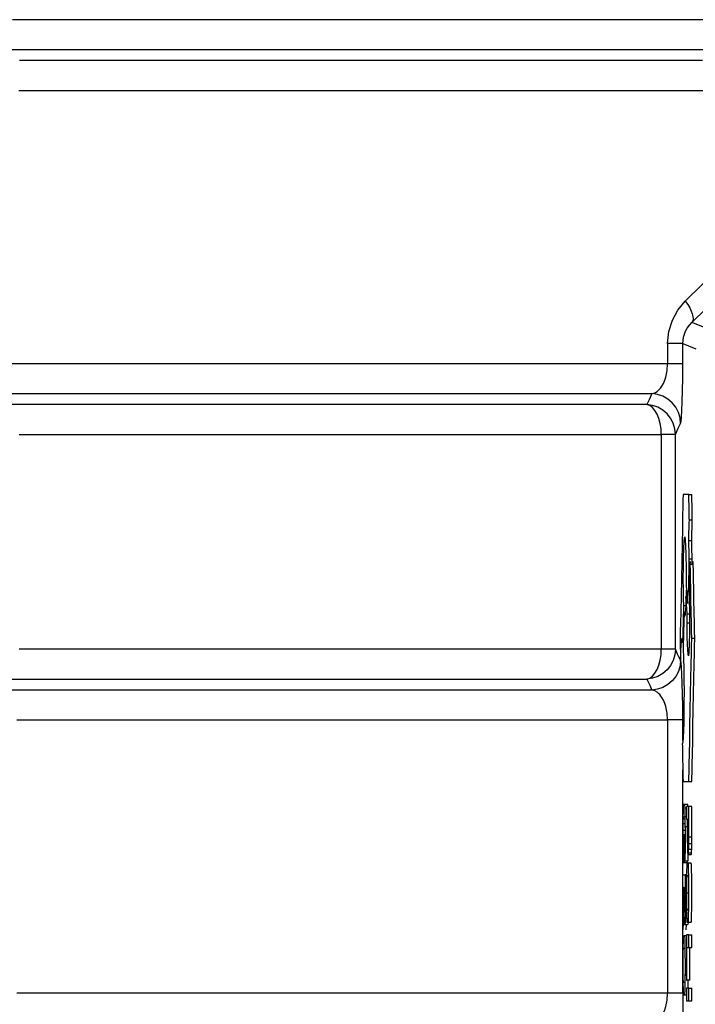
# Model space of a CAD drawing. Header units: millimetres. Extents: x 196 to 1773810, y -221320 to 153872.
# Tile 51 of 256: x 1114670 to 1114896, y -200874 to -200546. Entities that reach past the tile are written whole.
import ezdxf

# ---------------------------------------------------------------- set-up
doc = ezdxf.new("R2010")
doc.units = ezdxf.units.MM
doc.linetypes.add('CENTER', pattern=[50.8, 31.75, -6.35, 6.35, -6.35])
doc.layers.add('00_Основной', color=163, linetype='Continuous', lineweight=40)

msp = doc.modelspace()

# ---------------------------------------------------------------- linework, layer by layer
at = {"color": 252, "linetype": 'CENTER', "lineweight": 25, "ltscale": 10}
msp.add_line((1115737.93, -200824.75, 0.2), (1114891.38, -200824.75, 0.2), dxfattribs=at)
at = {"layer": '00_Основной', "color": 252, "lineweight": 25, "ltscale": 10}
for p, q in [((1114898.66, -200648.3, 0.2), (1114894.42, -200646.56, 0.2)), ((1114886.3, -200653.57, 0.2), (1114886.3, -200660.34, 0.2)), ((1114891.37, -200653.57, 0.2), (1114895.73, -200655.38, 0.2)), ((1114891.37, -200660.34, 0.2), (1114891.37, -200653.57, 0.2)), ((1114884.2, -200683.92, 0.2), (1114884.2, -200755.59, 0.2)), ((1114888.89, -200755.59, 0.2), (1114888.89, -200683.92, 0.2)), ((1114893.39, -200704, 0.2), (1114894.38, -200704, 0.2)), ((1114893.56, -200712.41, 0.2), (1114894.54, -200712.41, 0.2)), ((1114893.42, -200719.32, 0.2), (1114894.42, -200719.32, 0.2)), ((1114893.33, -200736.36, 0.2), (1114893.52, -200725.44, 0.2)), ((1114893.63, -200727.16, 0.2), (1114893.44, -200738.19, 0.2)), ((1114893.52, -200725.44, 0.2), (1114894.52, -200725.44, 0.2)), ((1114893.63, -200727.16, 0.2), (1114894.63, -200727.16, 0.2)), ((1114894.49, -200727.16, 0.2), (1114894.52, -200725.44, 0.2)), ((1114892.46, -200734.3, 0.2), (1114892.91, -200740.31, 0.2)), ((1114891.7, -200741.03, 0.2), (1114892.32, -200741.03, 0.2)), ((1114891.81, -200743.2, 0.2), (1114892.2, -200743.2, 0.2)), ((1114892.84, -200743.81, 0.2), (1114893.57, -200743.81, 0.2)), ((1114892.82, -200746.8, 0.2), (1114893.6, -200746.8, 0.2)), ((1114890.5, -200751.84, 0.2), (1114890.65, -200759.71, 0.2)), ((1114891.41, -200753.39, 0.2), (1114891.58, -200753.39, 0.2)), ((1114894.35, -200751.84, 0.2), (1114895.35, -200751.84, 0.2)), ((1114891.65, -200759.71, 0.2), (1114891.67, -200759.25, 0.2)), ((1114886.3, -200779.17, 0.2), (1114886.3, -200870.34, 0.2)), ((1114891.37, -200786.16, 0.2), (1114891.37, -200779.17, 0.2)), ((1114891.37, -200870.34, 0.2), (1114891.37, -200795.76, 0.2)), ((1114891.46, -200799.69, 0.2), (1114892.46, -200799.69, 0.2)), ((1114893.39, -200799.69, 0.2), (1114894.38, -200799.69, 0.2)), ((1114892.8, -200807.35, 0.2), (1114891.79, -200807.35, 0.2)), ((1114892.1, -200808.45, 0.2), (1114892.56, -200808.45, 0.2)), ((1114892.56, -200808.03, 0.2), (1114892.56, -200812.26, 0.2)), ((1114894.36, -200808.03, 0.2), (1114893.38, -200808.03, 0.2)), ((1114891.55, -200812.11, 0.2), (1114892.05, -200812.11, 0.2)), ((1114892.18, -200811.39, 0.2), (1114892.56, -200811.39, 0.2)), ((1114892.56, -200812.26, 0.2), (1114892.84, -200812.26, 0.2)), ((1114892.96, -200812.23, 0.2), (1114893.26, -200812.23, 0.2)), ((1114891.5, -200815.9, 0.2), (1114892.1, -200815.9, 0.2)), ((1114891.52, -200813.73, 0.2), (1114892.09, -200813.73, 0.2)), ((1114892.2, -200814.73, 0.2), (1114892.84, -200814.73, 0.2)), ((1114891.88, -200817.5, 0.2), (1114891.75, -200817.5, 0.2)), ((1114891.88, -200817.5, 0.2), (1114892.1, -200817.5, 0.2)), ((1114893.36, -200818.14, 0.2), (1114894.36, -200818.14, 0.2)), ((1114893.33, -200822.27, 0.2), (1114894.33, -200822.27, 0.2)), ((1114893.36, -200820.33, 0.2), (1114894.35, -200820.33, 0.2)), ((1114893.04, -200824.06, 0.2), (1114893.12, -200824.06, 0.2)), ((1114893.12, -200824.06, 0.2), (1114893.2, -200824.06, 0.2)), ((1114893.2, -200824.06, 0.2), (1114894.19, -200824.06, 0.2)), ((1114893.28, -200823.54, 0.2), (1114894.28, -200823.54, 0.2)), ((1114891.43, -200826.7, 0.2), (1114891.88, -200826.7, 0.2)), ((1114891.88, -200826.7, 0.2), (1114892.87, -200826.7, 0.2)), ((1114892.2, -200826.19, 0.2), (1114893.19, -200826.19, 0.2)), ((1114892.43, -200826.7, 0.2), (1114892.87, -200826.7, 0.2)), ((1114894.14, -200826.95, 0.2), (1114893.15, -200826.95, 0.2)), ((1114892.58, -200830.86, 0.2), (1114892.2, -200830.86, 0.2)), ((1114891.84, -200835.11, 0.2), (1114892.1, -200835.11, 0.2)), ((1114892.66, -200836.8, 0.2), (1114893.28, -200836.8, 0.2)), ((1114891.75, -200842.06, 0.2), (1114891.4, -200849.22, 0.2)), ((1114891.75, -200842.06, 0.2), (1114892.08, -200842.06, 0.2)), ((1114892.96, -200842.49, 0.2), (1114893.12, -200842.49, 0.2)), ((1114892.18, -200845.32, 0.2), (1114892.64, -200845.32, 0.2)), ((1114891.98, -200847.41, 0.2), (1114892.96, -200847.41, 0.2)), ((1114892.48, -200847.41, 0.2), (1114892.4, -200849.22, 0.2)), ((1114893.15, -200846.62, 0.2), (1114894.15, -200846.62, 0.2)), ((1114892.56, -200850.86, 0.2), (1114892.56, -200866.02, 0.2)), ((1114893.38, -200855.09, 0.2), (1114893.38, -200850.86, 0.2)), ((1114893.38, -200850.86, 0.2), (1114894.36, -200850.86, 0.2)), ((1114894.36, -200855.09, 0.2), (1114894.36, -200850.86, 0.2)), ((1114892.67, -200855.09, 0.2), (1114893.38, -200855.09, 0.2)), ((1114892.67, -200855.09, 0.2), (1114893.67, -200855.09, 0.2)), ((1114893.67, -200855.09, 0.2), (1114894.36, -200855.09, 0.2)), ((1114892.56, -200866.02, 0.2), (1114892.67, -200866.02, 0.2)), ((1114892.56, -200868.68, 0.2), (1114892.56, -200872.91, 0.2)), ((1114893.67, -200866.02, 0.2), (1114892.67, -200866.02, 0.2)), ((1114893.38, -200872.91, 0.2), (1114893.38, -200868.68, 0.2)), ((1114893.38, -200868.68, 0.2), (1114894.36, -200868.68, 0.2)), ((1114894.36, -200872.91, 0.2), (1114894.36, -200868.68, 0.2)), ((1114892.56, -200872.91, 0.2), (1114893.38, -200872.91, 0.2)), ((1114893.06, -200872.91, 0.2), (1114894.06, -200872.91, 0.2)), ((1114894.06, -200872.91, 0.2), (1114894.36, -200872.91, 0.2))]:
    msp.add_line(p, q, dxfattribs=at)
at = {"layer": '00_Основной', "color": 252, "lineweight": 25, "ltscale": 10, "elevation": 0.2}
for points in [[(1114908.47, -200545.59), (1114893.81, -200545.59), (1114879.35, -200545.59), (1114865.07, -200545.59), (1114850.98, -200545.59), (1114837.11, -200545.59), (1114823.45, -200545.59), (1114810, -200545.59), (1114796.78, -200545.59), (1114783.8, -200545.59), (1114771.04, -200545.59), (1114758.53, -200545.59), (1114746.26, -200545.59), (1114734.24, -200545.59), (1114722.49, -200545.59), (1114710.99, -200545.59), (1114699.76, -200545.59), (1114688.79, -200545.59), (1114678.11, -200545.59), (1114667.71, -200545.59)], [(1114660.43, -200555.55), (1114670.94, -200555.55), (1114681.74, -200555.55), (1114692.83, -200555.55), (1114704.19, -200555.55), (1114715.81, -200555.55), (1114727.7, -200555.55), (1114739.86, -200555.55), (1114752.26, -200555.55), (1114764.92, -200555.55), (1114777.82, -200555.55), (1114790.96, -200555.55), (1114804.32, -200555.55), (1114817.92, -200555.55), (1114831.74, -200555.55), (1114845.76, -200555.55), (1114860, -200555.55), (1114874.44, -200555.55), (1114889.07, -200555.55), (1114903.89, -200555.55)], [(1114897.95, -200559.21), (1114878.33, -200559.21), (1114859.01, -200559.21), (1114840.02, -200559.21), (1114821.34, -200559.21), (1114803.01, -200559.21), (1114785.03, -200559.21), (1114767.4, -200559.21), (1114750.16, -200559.21), (1114733.31, -200559.21), (1114716.86, -200559.21), (1114700.81, -200559.21), (1114685.19, -200559.21), (1114670.01, -200559.21)], [(1114669.78, -200569.17), (1114685.3, -200569.17), (1114701.26, -200569.17), (1114717.65, -200569.17), (1114734.44, -200569.17), (1114751.63, -200569.17), (1114769.21, -200569.17), (1114787.16, -200569.17), (1114805.48, -200569.17), (1114824.14, -200569.17), (1114843.14, -200569.17), (1114862.47, -200569.17), (1114882.1, -200569.17), (1114902.04, -200569.17)], [(1114963.48, -200569.17), (1114938.92, -200593.43), (1114915.18, -200616.86), (1114892.2, -200639.48)], [(1114894.42, -200646.56), (1114918.08, -200623.51), (1114942.11, -200600.07), (1114966.51, -200576.24)], [(1114886.3, -200653.57), (1114886.71, -200649.56), (1114887.9, -200645.79), (1114889.75, -200642.44), (1114892.2, -200639.48)], [(1114892.2, -200639.48), (1114892.99, -200640.62), (1114893.66, -200641.72), (1114894.18, -200642.77), (1114894.54, -200643.75), (1114894.76, -200644.64), (1114894.81, -200645.41), (1114894.7, -200646.05), (1114894.42, -200646.56)], [(1114891.37, -200653.57), (1114891.6, -200651.49), (1114892.29, -200649.49), (1114892.85, -200648.46), (1114893.56, -200647.47), (1114894.42, -200646.56)], [(1114891.37, -200653.57), (1114891.26, -200653.57), (1114890.96, -200653.57), (1114890.52, -200653.57), (1114889.93, -200653.57), (1114889.2, -200653.57), (1114888.35, -200653.57), (1114887.38, -200653.57), (1114886.3, -200653.57)], [(1114886.3, -200660.34), (1114866.56, -200660.34), (1114847.13, -200660.34), (1114828.02, -200660.34), (1114809.24, -200660.34), (1114790.83, -200660.34), (1114772.75, -200660.34), (1114755.07, -200660.34), (1114737.77, -200660.34), (1114720.86, -200660.34), (1114704.36, -200660.34), (1114688.28, -200660.34), (1114672.65, -200660.34), (1114657.45, -200660.34)], [(1114881.07, -200670.3), (1114881.72, -200670.14), (1114882.3, -200669.9), (1114882.79, -200669.58), (1114883.38, -200669.08), (1114883.92, -200668.48), (1114884.38, -200667.84), (1114884.92, -200666.9), (1114885.36, -200665.87), (1114885.71, -200664.8), (1114886.16, -200662.61), (1114886.3, -200660.34)], [(1114891.37, -200660.34), (1114891.26, -200660.34), (1114890.96, -200660.34), (1114890.52, -200660.34), (1114889.93, -200660.34), (1114889.2, -200660.34), (1114888.35, -200660.34), (1114887.38, -200660.34), (1114886.3, -200660.34)], [(1114890.62, -200680.27), (1114890.78, -200679.58), (1114890.93, -200678.15), (1114891.07, -200675.99), (1114891.19, -200673.11), (1114891.28, -200669.37), (1114891.36, -200665.03), (1114891.37, -200660.34)], [(1114657.04, -200670.3), (1114671.86, -200670.3), (1114687.13, -200670.3), (1114702.82, -200670.3), (1114718.93, -200670.3), (1114735.46, -200670.3), (1114752.39, -200670.3), (1114769.7, -200670.3), (1114787.4, -200670.3), (1114805.46, -200670.3), (1114823.86, -200670.3), (1114842.62, -200670.3), (1114861.68, -200670.3), (1114881.07, -200670.3)], [(1114881.07, -200670.3), (1114880.11, -200672.35), (1114879.36, -200673.96)], [(1114890.62, -200680.27), (1114890.44, -200678.38), (1114889.9, -200676.56), (1114889.03, -200674.88), (1114887.84, -200673.38), (1114886.4, -200672.14), (1114884.75, -200671.19), (1114882.96, -200670.57), (1114881.07, -200670.3)], [(1114879.36, -200673.96), (1114865.05, -200673.96), (1114850.94, -200673.96), (1114837.04, -200673.96), (1114823.34, -200673.96), (1114809.85, -200673.96), (1114796.57, -200673.96), (1114783.52, -200673.96), (1114770.69, -200673.96), (1114758.1, -200673.96), (1114745.76, -200673.96), (1114733.65, -200673.96), (1114721.8, -200673.96), (1114710.2, -200673.96), (1114698.87, -200673.96), (1114687.79, -200673.96), (1114677, -200673.96), (1114666.45, -200673.96)], [(1114888.89, -200683.92), (1114888.7, -200682.03), (1114888.17, -200680.21), (1114887.29, -200678.53), (1114886.11, -200677.04), (1114884.68, -200675.79), (1114883.03, -200674.85), (1114881.24, -200674.23), (1114879.36, -200673.96)], [(1114884.2, -200683.92), (1114884.12, -200682.07), (1114883.85, -200680.3), (1114883.41, -200678.63), (1114882.8, -200677.16), (1114882.08, -200675.92), (1114881.24, -200674.95), (1114880.32, -200674.28), (1114879.36, -200673.96)], [(1114888.89, -200683.92), (1114889.86, -200681.88), (1114890.62, -200680.27)], [(1114669.91, -200683.92), (1114680.44, -200683.92), (1114691.26, -200683.92), (1114702.37, -200683.92), (1114713.74, -200683.92), (1114725.4, -200683.92), (1114737.3, -200683.92), (1114749.48, -200683.92), (1114761.9, -200683.92), (1114774.57, -200683.92), (1114787.5, -200683.92), (1114800.65, -200683.92), (1114814.03, -200683.92), (1114827.64, -200683.92), (1114841.47, -200683.92), (1114855.51, -200683.92), (1114869.75, -200683.92), (1114884.2, -200683.92)], [(1114888.89, -200683.92), (1114888.77, -200683.92), (1114888.5, -200683.92), (1114888.1, -200683.92), (1114887.56, -200683.92), (1114886.88, -200683.92), (1114886.09, -200683.92), (1114885.2, -200683.92), (1114884.2, -200683.92)], [(1114891.46, -200704), (1114891.46, -200704), (1114891.46, -200704), (1114891.46, -200704), (1114891.46, -200704.01), (1114891.46, -200704.04), (1114891.46, -200704.14), (1114891.44, -200704.42), (1114891.43, -200705.3), (1114891.41, -200706.46), (1114891.37, -200707.91), (1114891.31, -200711.18), (1114891.23, -200715.16), (1114891.12, -200720.55), (1114891, -200726.34), (1114890.89, -200732.21), (1114890.78, -200737.85), (1114890.66, -200742.93), (1114890.58, -200747.15), (1114890.54, -200749.31), (1114890.51, -200750.86), (1114890.5, -200751.64), (1114890.5, -200751.81), (1114890.5, -200751.84), (1114890.5, -200751.84), (1114890.5, -200751.84), (1114890.5, -200751.84), (1114890.5, -200751.84), (1114890.5, -200751.84)], [(1114893.39, -200704), (1114893.39, -200704), (1114893.39, -200704), (1114893.39, -200704), (1114893.39, -200704), (1114893.39, -200704), (1114893.38, -200704), (1114893.36, -200704), (1114893.33, -200704), (1114893.29, -200704), (1114893.22, -200704), (1114893.09, -200704), (1114892.94, -200704), (1114892.71, -200704), (1114892.48, -200704), (1114892.24, -200704), (1114892.02, -200704), (1114891.81, -200704), (1114891.64, -200704), (1114891.55, -200704), (1114891.5, -200704), (1114891.47, -200704), (1114891.46, -200704), (1114891.46, -200704), (1114891.46, -200704), (1114891.46, -200704), (1114891.46, -200704), (1114891.46, -200704), (1114891.46, -200704)], [(1114893.56, -200712.41), (1114893.56, -200712.41), (1114893.56, -200712.41), (1114893.56, -200712.4), (1114893.56, -200712.4), (1114893.56, -200712.4), (1114893.56, -200712.38), (1114893.56, -200712.33), (1114893.54, -200712.17), (1114893.54, -200711.72), (1114893.52, -200710.45), (1114893.46, -200707.44), (1114893.42, -200706), (1114893.4, -200704.82), (1114893.39, -200704.17), (1114893.39, -200704.04), (1114893.39, -200704.01), (1114893.39, -200704), (1114893.39, -200704), (1114893.39, -200704), (1114893.39, -200704), (1114893.39, -200704)], [(1114894.54, -200712.41), (1114894.54, -200712.41), (1114894.54, -200712.41), (1114894.54, -200712.4), (1114894.54, -200712.4), (1114894.54, -200712.4), (1114894.54, -200712.38), (1114894.54, -200712.33), (1114894.54, -200712.17), (1114894.53, -200711.72), (1114894.52, -200710.45), (1114894.45, -200707.44), (1114894.42, -200706), (1114894.4, -200704.82), (1114894.39, -200704.17), (1114894.39, -200704.04), (1114894.38, -200704.01), (1114894.38, -200704), (1114894.38, -200704), (1114894.38, -200704), (1114894.38, -200704), (1114894.38, -200704)], [(1114893.42, -200719.32), (1114893.43, -200716.96), (1114893.46, -200714.85), (1114893.5, -200713.48), (1114893.56, -200712.41)], [(1114894.42, -200719.32), (1114894.42, -200716.96), (1114894.46, -200714.85), (1114894.5, -200713.48), (1114894.54, -200712.41)], [(1114891.7, -200741.03), (1114891.62, -200738.76), (1114891.57, -200736.08), (1114891.55, -200734.6), (1114891.54, -200733.06), (1114891.54, -200731.46), (1114891.55, -200728.61), (1114891.6, -200724.98), (1114891.68, -200721.94), (1114891.78, -200719.66), (1114891.91, -200718.34), (1114892.05, -200718.14), (1114892.19, -200719.1), (1114892.3, -200721.09), (1114892.39, -200723.9), (1114892.4, -200724.82), (1114892.43, -200725.8), (1114892.44, -200726.82), (1114892.44, -200727.89), (1114892.46, -200728.99), (1114892.46, -200730.12), (1114892.46, -200731.28), (1114892.46, -200734.3)], [(1114893.52, -200725.44), (1114893.47, -200724.21), (1114893.44, -200722.76), (1114893.42, -200721.1), (1114893.42, -200719.32)], [(1114894.52, -200725.44), (1114894.48, -200724.21), (1114894.43, -200722.76), (1114894.42, -200721.1), (1114894.42, -200719.32)], [(1114893.82, -200726.26), (1114893.8, -200726.76), (1114893.76, -200727.12), (1114893.71, -200727.3), (1114893.68, -200727.33), (1114893.63, -200727.16)], [(1114894.35, -200751.84), (1114894.35, -200751.84), (1114894.35, -200751.84), (1114894.35, -200751.84), (1114894.35, -200751.84), (1114894.35, -200751.82), (1114894.35, -200751.78), (1114894.35, -200751.67), (1114894.33, -200751.29), (1114894.32, -200750.16), (1114894.28, -200748.72), (1114894.25, -200746.94), (1114894.18, -200743.2), (1114894.09, -200739.05), (1114894.02, -200735.48), (1114893.95, -200732.18), (1114893.9, -200729.39), (1114893.85, -200727.36), (1114893.84, -200726.69), (1114893.84, -200726.32), (1114893.82, -200726.26), (1114893.82, -200726.26), (1114893.82, -200726.26), (1114893.82, -200726.26)], [(1114895.35, -200751.84), (1114895.35, -200751.84), (1114895.35, -200751.84), (1114895.35, -200751.84), (1114895.35, -200751.84), (1114895.35, -200751.82), (1114895.35, -200751.78), (1114895.35, -200751.67), (1114895.34, -200751.29), (1114895.31, -200750.16), (1114895.28, -200748.72), (1114895.25, -200746.94), (1114895.17, -200743.2), (1114895.1, -200739.05), (1114895.01, -200735.48), (1114894.96, -200732.18), (1114894.9, -200729.39), (1114894.86, -200727.36), (1114894.84, -200726.69), (1114894.83, -200726.32), (1114894.83, -200726.26), (1114894.83, -200726.26), (1114894.83, -200726.26), (1114894.83, -200726.26)], [(1114892.61, -200738.35), (1114892.57, -200736.08), (1114892.57, -200735.88)], [(1114892.91, -200740.31), (1114892.96, -200738.46), (1114893.04, -200737.05), (1114893.12, -200736.15), (1114893.22, -200735.84), (1114893.33, -200736.36)], [(1114892.4, -200737.94), (1114892.33, -200740.62), (1114892.23, -200742.68), (1114892.2, -200743.22), (1114892.16, -200743.67), (1114892.12, -200744.02), (1114892.09, -200744.28), (1114892.05, -200744.44), (1114892, -200744.5), (1114891.89, -200744.16), (1114891.81, -200743.2)], [(1114892.84, -200743.81), (1114892.6, -200740.52), (1114892.4, -200737.94)], [(1114893.44, -200738.19), (1114893.52, -200739.9), (1114893.56, -200741.94), (1114893.58, -200744.26), (1114893.58, -200744.9), (1114893.58, -200745.52), (1114893.6, -200746.15), (1114893.6, -200746.8), (1114893.58, -200749), (1114893.57, -200751.06), (1114893.53, -200752.92), (1114893.49, -200754.55), (1114893.43, -200755.89), (1114893.36, -200756.89), (1114893.29, -200757.54), (1114893.22, -200757.75)], [(1114891.41, -200753.39), (1114891.57, -200746.48), (1114891.7, -200741.03)], [(1114891.81, -200743.2), (1114891.65, -200750.02), (1114891.54, -200755.36)], [(1114892.82, -200746.8), (1114892.84, -200745.09), (1114892.84, -200743.81)], [(1114893.22, -200757.75), (1114893.1, -200757.27), (1114892.99, -200755.9), (1114892.92, -200753.8), (1114892.87, -200751.74), (1114892.84, -200749.37), (1114892.82, -200746.8)], [(1114890.65, -200759.71), (1114890.75, -200756.48), (1114890.86, -200754), (1114891, -200752.4), (1114891.16, -200751.84)], [(1114891.16, -200751.84), (1114891.31, -200752.34), (1114891.41, -200753.39)], [(1114893.39, -200799.69), (1114893.39, -200799.69), (1114893.39, -200799.69), (1114893.39, -200799.68), (1114893.39, -200799.68), (1114893.39, -200799.65), (1114893.39, -200799.58), (1114893.39, -200799.35), (1114893.4, -200798.64), (1114893.44, -200796.53), (1114893.5, -200793.83), (1114893.57, -200790.53), (1114893.66, -200785.99), (1114893.76, -200780.99), (1114893.87, -200775.76), (1114893.97, -200770.42), (1114894.08, -200765.33), (1114894.16, -200760.71), (1114894.25, -200756.82), (1114894.3, -200753.9), (1114894.33, -200752.67), (1114894.35, -200751.98), (1114894.35, -200751.85), (1114894.35, -200751.84), (1114894.35, -200751.84), (1114894.35, -200751.84)], [(1114894.38, -200799.69), (1114894.38, -200799.69), (1114894.38, -200799.69), (1114894.38, -200799.68), (1114894.38, -200799.68), (1114894.39, -200799.65), (1114894.39, -200799.58), (1114894.39, -200799.35), (1114894.4, -200798.64), (1114894.45, -200796.53), (1114894.5, -200793.83), (1114894.57, -200790.53), (1114894.66, -200785.99), (1114894.76, -200780.99), (1114894.87, -200775.76), (1114894.97, -200770.42), (1114895.08, -200765.33), (1114895.17, -200760.71), (1114895.25, -200756.82), (1114895.31, -200753.9), (1114895.34, -200752.67), (1114895.35, -200751.98), (1114895.35, -200751.85), (1114895.35, -200751.84), (1114895.35, -200751.84), (1114895.35, -200751.84)], [(1114884.2, -200755.59), (1114869.75, -200755.59), (1114855.51, -200755.59), (1114841.47, -200755.59), (1114827.64, -200755.59), (1114814.03, -200755.59), (1114800.65, -200755.59), (1114787.5, -200755.59), (1114774.57, -200755.59), (1114761.9, -200755.59), (1114749.48, -200755.59), (1114737.3, -200755.59), (1114725.4, -200755.59), (1114713.74, -200755.59), (1114702.37, -200755.59), (1114691.26, -200755.59), (1114680.44, -200755.59), (1114669.91, -200755.59)], [(1114888.89, -200755.59), (1114888.7, -200757.48), (1114888.17, -200759.29), (1114887.29, -200760.98), (1114886.11, -200762.46), (1114884.68, -200763.7), (1114883.03, -200764.65), (1114881.24, -200765.28), (1114879.36, -200765.55)], [(1114879.36, -200765.55), (1114880.32, -200765.22), (1114881.24, -200764.55), (1114882.08, -200763.59), (1114882.8, -200762.35), (1114883.41, -200760.87), (1114883.85, -200759.22), (1114884.12, -200757.44), (1114884.2, -200755.59)], [(1114888.89, -200755.59), (1114888.77, -200755.59), (1114888.5, -200755.59), (1114888.1, -200755.59), (1114887.56, -200755.59), (1114886.88, -200755.59), (1114886.09, -200755.59), (1114885.2, -200755.59), (1114884.2, -200755.59)], [(1114890.62, -200759.25), (1114889.65, -200757.18), (1114888.89, -200755.59)], [(1114891.54, -200755.36), (1114891.65, -200758.5), (1114891.72, -200762.39), (1114891.76, -200765.85), (1114891.78, -200769.58)], [(1114890.62, -200759.25), (1114890.44, -200761.12), (1114889.9, -200762.96), (1114889.03, -200764.64), (1114887.84, -200766.13), (1114886.4, -200767.37), (1114884.75, -200768.32), (1114882.96, -200768.94), (1114881.07, -200769.21)], [(1114891.37, -200779.17), (1114891.36, -200774.7), (1114891.3, -200770.54), (1114891.2, -200766.9), (1114891.09, -200763.9), (1114890.95, -200761.55), (1114890.79, -200760), (1114890.62, -200759.25)], [(1114666.45, -200765.55), (1114677, -200765.55), (1114687.79, -200765.55), (1114698.87, -200765.55), (1114710.2, -200765.55), (1114721.8, -200765.55), (1114733.65, -200765.55), (1114745.76, -200765.55), (1114758.1, -200765.55), (1114770.69, -200765.55), (1114783.52, -200765.55), (1114796.57, -200765.55), (1114809.85, -200765.55), (1114823.34, -200765.55), (1114837.04, -200765.55), (1114850.94, -200765.55), (1114865.05, -200765.55), (1114879.36, -200765.55)], [(1114879.36, -200765.55), (1114880.32, -200767.58), (1114881.07, -200769.21)], [(1114881.07, -200769.21), (1114866.15, -200769.21), (1114851.42, -200769.21), (1114836.87, -200769.21), (1114822.54, -200769.21), (1114808.38, -200769.21), (1114794.44, -200769.21), (1114780.71, -200769.21), (1114767.19, -200769.21), (1114753.9, -200769.21), (1114740.83, -200769.21), (1114728, -200769.21), (1114715.42, -200769.21), (1114703.07, -200769.21), (1114690.98, -200769.21), (1114679.12, -200769.21), (1114667.54, -200769.21)], [(1114886.3, -200779.17), (1114886.16, -200776.9), (1114885.98, -200775.8), (1114885.72, -200774.73), (1114885.37, -200773.65), (1114884.94, -200772.62), (1114884.4, -200771.69), (1114884.05, -200771.18), (1114883.66, -200770.72), (1114883.26, -200770.3), (1114882.8, -200769.93), (1114882.03, -200769.49), (1114881.07, -200769.21)], [(1114891.78, -200769.58), (1114891.76, -200773.41), (1114891.72, -200776.96), (1114891.67, -200780.12), (1114891.58, -200782.81), (1114891.47, -200785.04), (1114891.34, -200786.56), (1114891.2, -200787.27)], [(1114669.18, -200779.17), (1114681.02, -200779.17), (1114693.11, -200779.17), (1114705.44, -200779.17), (1114718.04, -200779.17), (1114730.87, -200779.17), (1114743.94, -200779.17), (1114757.23, -200779.17), (1114770.75, -200779.17), (1114784.48, -200779.17), (1114798.44, -200779.17), (1114812.59, -200779.17), (1114826.95, -200779.17), (1114841.52, -200779.17), (1114856.26, -200779.17), (1114871.19, -200779.17), (1114886.3, -200779.17)], [(1114891.37, -200779.17), (1114891.26, -200779.17), (1114890.96, -200779.17), (1114890.52, -200779.17), (1114889.93, -200779.17), (1114889.2, -200779.17), (1114888.35, -200779.17), (1114887.38, -200779.17), (1114886.3, -200779.17)], [(1114891.2, -200787.27), (1114891.2, -200787.27), (1114891.2, -200787.27), (1114891.2, -200787.27), (1114891.2, -200787.28), (1114891.2, -200787.28), (1114891.2, -200787.31), (1114891.2, -200787.38), (1114891.22, -200787.61), (1114891.23, -200788.29), (1114891.26, -200790.18), (1114891.31, -200792.31), (1114891.36, -200794.6), (1114891.4, -200796.74), (1114891.43, -200798.46), (1114891.46, -200799.44), (1114891.46, -200799.63), (1114891.46, -200799.68), (1114891.46, -200799.68), (1114891.46, -200799.69), (1114891.46, -200799.69), (1114891.46, -200799.69), (1114891.46, -200799.69)], [(1114891.46, -200799.69), (1114891.46, -200799.69), (1114891.46, -200799.69), (1114891.46, -200799.69), (1114891.46, -200799.69), (1114891.46, -200799.69), (1114891.46, -200799.69), (1114891.47, -200799.69), (1114891.51, -200799.69), (1114891.55, -200799.69), (1114891.61, -200799.69), (1114891.75, -200799.69), (1114891.91, -200799.69), (1114892.12, -200799.69), (1114892.36, -200799.69), (1114892.6, -200799.69), (1114892.82, -200799.69), (1114893.02, -200799.69), (1114893.19, -200799.69), (1114893.28, -200799.69), (1114893.34, -200799.69), (1114893.38, -200799.69), (1114893.39, -200799.69), (1114893.39, -200799.69), (1114893.39, -200799.69), (1114893.39, -200799.69), (1114893.39, -200799.69), (1114893.39, -200799.69), (1114893.39, -200799.69)], [(1114893.82, -200799.69), (1114894.02, -200799.69), (1114894.19, -200799.69), (1114894.28, -200799.69), (1114894.35, -200799.69), (1114894.38, -200799.69), (1114894.38, -200799.69), (1114894.38, -200799.69), (1114894.38, -200799.69), (1114894.38, -200799.69), (1114894.38, -200799.69), (1114894.38, -200799.69), (1114894.38, -200799.69), (1114894.38, -200799.69)], [(1114891.51, -200808.1), (1114891.47, -200809.06), (1114891.44, -200809.98)], [(1114892.1, -200808.45), (1114892.05, -200807.56), (1114892, -200807.39), (1114891.99, -200807.35), (1114891.99, -200807.35), (1114891.98, -200807.35), (1114891.98, -200807.35), (1114891.98, -200807.35), (1114891.98, -200807.35), (1114891.98, -200807.35), (1114891.98, -200807.35), (1114891.98, -200807.35), (1114891.98, -200807.35), (1114891.98, -200807.35), (1114891.98, -200807.35), (1114891.98, -200807.35), (1114891.98, -200807.35), (1114891.98, -200807.35), (1114891.95, -200807.35), (1114891.91, -200807.35), (1114891.79, -200807.35), (1114891.72, -200807.35), (1114891.67, -200807.35), (1114891.62, -200807.35), (1114891.61, -200807.35), (1114891.55, -200807.54), (1114891.51, -200808.1)], [(1114892.18, -200811.39), (1114892.15, -200809.55), (1114892.1, -200808.45)], [(1114893.38, -200808.03), (1114893.38, -200808.03), (1114893.38, -200808.03), (1114893.38, -200808.03), (1114893.38, -200808.03), (1114893.38, -200808.03), (1114893.38, -200808.03), (1114893.38, -200808.03), (1114893.38, -200808.03), (1114893.36, -200808.03), (1114893.33, -200808.03), (1114893.26, -200808.03), (1114893.18, -200808.03), (1114893.08, -200808.03), (1114892.96, -200808.03), (1114892.87, -200808.03), (1114892.77, -200808.03), (1114892.68, -200808.03), (1114892.61, -200808.03), (1114892.57, -200808.03), (1114892.56, -200808.03), (1114892.56, -200808.03), (1114892.56, -200808.03), (1114892.56, -200808.03), (1114892.56, -200808.03), (1114892.56, -200808.03), (1114892.56, -200808.03)], [(1114893.08, -200808.03), (1114893.04, -200807.56), (1114893.01, -200807.39), (1114892.99, -200807.35), (1114892.98, -200807.35), (1114892.98, -200807.35), (1114892.98, -200807.35), (1114892.98, -200807.35), (1114892.98, -200807.35), (1114892.98, -200807.35), (1114892.98, -200807.35), (1114892.98, -200807.35), (1114892.98, -200807.35), (1114892.98, -200807.35), (1114892.98, -200807.35), (1114892.98, -200807.35), (1114892.98, -200807.35), (1114892.96, -200807.35), (1114892.95, -200807.35), (1114892.91, -200807.35), (1114892.8, -200807.35)], [(1114893.36, -200818.14), (1114893.38, -200815.76), (1114893.38, -200810.14), (1114893.38, -200808.66), (1114893.38, -200808.24), (1114893.38, -200808.11), (1114893.38, -200808.03)], [(1114894.36, -200818.14), (1114894.36, -200815.76), (1114894.36, -200810.02), (1114894.36, -200808.55), (1114894.36, -200808.17), (1114894.36, -200808.07), (1114894.36, -200808.04), (1114894.36, -200808.03)], [(1114891.41, -200812.59), (1114891.4, -200814.17), (1114891.38, -200815.35)], [(1114891.44, -200809.98), (1114891.43, -200811.34), (1114891.41, -200812.59)], [(1114891.52, -200813.73), (1114891.54, -200812.71), (1114891.55, -200812.11)], [(1114891.55, -200812.11), (1114891.58, -200811.66), (1114891.6, -200811.57), (1114891.61, -200811.56), (1114891.61, -200811.56), (1114891.61, -200811.54), (1114891.61, -200811.54), (1114891.61, -200811.54), (1114891.62, -200811.54), (1114891.62, -200811.54), (1114891.64, -200811.54), (1114891.68, -200811.54), (1114891.79, -200811.54), (1114891.85, -200811.54), (1114891.91, -200811.54), (1114891.94, -200811.54)], [(1114891.98, -200811.54), (1114892, -200811.66), (1114892.03, -200811.95), (1114892.06, -200812.46), (1114892.08, -200813.18), (1114892.09, -200814.05), (1114892.1, -200815.13), (1114892.1, -200816.4), (1114892.1, -200817.86), (1114892.1, -200818.41), (1114892.1, -200818.8), (1114892.1, -200819.19), (1114892.1, -200821.94)], [(1114892.2, -200814.73), (1114892.2, -200812.9), (1114892.18, -200811.39)], [(1114892.84, -200812.26), (1114892.84, -200812.71), (1114892.84, -200813.7), (1114892.84, -200814.79), (1114892.84, -200815.07), (1114892.84, -200815.13), (1114892.84, -200815.14), (1114892.84, -200815.14), (1114892.84, -200815.14), (1114892.84, -200815.14), (1114892.84, -200815.14), (1114892.84, -200815.14), (1114892.85, -200818.84), (1114892.88, -200821.62)], [(1114893.26, -200812.23), (1114893.26, -200813.87), (1114893.26, -200815.52), (1114893.26, -200816.98)], [(1114891.38, -200815.35), (1114891.38, -200815.93), (1114891.38, -200816.52), (1114891.38, -200817.13), (1114891.38, -200817.76), (1114891.38, -200818.96), (1114891.4, -200822.97), (1114891.41, -200824.84), (1114891.41, -200825.68), (1114891.43, -200826.05), (1114891.43, -200826.22), (1114891.43, -200826.29), (1114891.43, -200826.32), (1114891.43, -200826.34), (1114891.43, -200826.34), (1114891.43, -200826.34), (1114891.43, -200826.34), (1114891.43, -200826.34), (1114891.43, -200826.34), (1114891.43, -200826.34), (1114891.43, -200826.34), (1114891.43, -200826.34), (1114891.43, -200826.36), (1114891.43, -200826.37), (1114891.43, -200826.42), (1114891.43, -200826.53), (1114891.43, -200826.66), (1114891.43, -200826.7), (1114891.43, -200826.7), (1114891.43, -200826.7), (1114891.43, -200826.7), (1114891.43, -200826.7), (1114891.43, -200826.7)], [(1114891.5, -200815.9), (1114891.51, -200814.69), (1114891.52, -200813.73)], [(1114891.51, -200822.7), (1114891.5, -200819.08), (1114891.5, -200815.9)], [(1114892.2, -200826.19), (1114892.2, -200826.19), (1114892.2, -200826.19), (1114892.2, -200826.19), (1114892.2, -200826.19), (1114892.2, -200826.19), (1114892.2, -200826.18), (1114892.2, -200826.16), (1114892.2, -200826.12), (1114892.2, -200825.99), (1114892.2, -200825.85), (1114892.2, -200825.81), (1114892.2, -200825.81), (1114892.2, -200825.8), (1114892.2, -200825.8), (1114892.2, -200825.8), (1114892.2, -200825.8), (1114892.2, -200825.8), (1114892.2, -200823.7), (1114892.22, -200821.5), (1114892.22, -200819.22), (1114892.22, -200817.57), (1114892.22, -200816.59), (1114892.22, -200815.65), (1114892.2, -200814.73)], [(1114891.88, -200826.7), (1114891.88, -200826.7), (1114891.88, -200826.7), (1114891.88, -200826.68), (1114891.88, -200826.3), (1114891.88, -200822.11), (1114891.88, -200817.5), (1114891.88, -200817.5)], [(1114893.23, -200819.52), (1114893.2, -200819.82), (1114893.19, -200819.88), (1114893.19, -200819.88), (1114893.19, -200819.9), (1114893.19, -200819.9), (1114893.19, -200819.9), (1114893.19, -200819.9), (1114893.19, -200819.9), (1114893.19, -200819.9), (1114893.19, -200819.9), (1114893.19, -200819.9), (1114893.18, -200819.9), (1114893.18, -200819.9), (1114893.16, -200819.9), (1114893.12, -200819.9), (1114893.08, -200819.9), (1114893.05, -200819.9), (1114893.05, -200819.9), (1114893.02, -200819.82), (1114892.99, -200819.61), (1114892.98, -200819.25), (1114892.96, -200818.75)], [(1114893.25, -200818.37), (1114893.25, -200819.1), (1114893.23, -200819.52)], [(1114893.26, -200816.98), (1114893.26, -200817.68), (1114893.25, -200818.37)], [(1114893.36, -200820.33), (1114893.36, -200819.08), (1114893.36, -200818.14)], [(1114894.35, -200820.33), (1114894.36, -200819.08), (1114894.36, -200818.14)], [(1114891.75, -200822.7), (1114891.64, -200822.7), (1114891.52, -200822.7), (1114891.51, -200822.7), (1114891.51, -200822.7), (1114891.51, -200822.7), (1114891.51, -200822.7)], [(1114892.1, -200821.94), (1114892.08, -200825.62), (1114892.08, -200825.71), (1114892.08, -200825.91), (1114892.08, -200826.1), (1114892.08, -200826.19)], [(1114892.88, -200821.62), (1114892.91, -200822.68), (1114892.95, -200823.45), (1114892.99, -200823.94), (1114893.02, -200824.04), (1114893.04, -200824.06), (1114893.04, -200824.06), (1114893.04, -200824.06), (1114893.04, -200824.06), (1114893.04, -200824.06), (1114893.04, -200824.06), (1114893.04, -200824.06), (1114893.05, -200824.06), (1114893.06, -200824.06), (1114893.12, -200824.06), (1114893.16, -200824.06), (1114893.19, -200824.06), (1114893.2, -200824.06), (1114893.25, -200823.93), (1114893.28, -200823.54)], [(1114893.28, -200823.54), (1114893.3, -200822.89), (1114893.33, -200822.27)], [(1114893.33, -200822.27), (1114893.34, -200821.29), (1114893.36, -200820.33)], [(1114894.28, -200823.54), (1114894.3, -200822.89), (1114894.33, -200822.27)], [(1114894.33, -200822.27), (1114894.35, -200821.29), (1114894.35, -200820.33)], [(1114893.19, -200826.19), (1114893.19, -200826.19), (1114893.19, -200826.19), (1114893.19, -200826.19), (1114893.19, -200826.19), (1114893.19, -200826.19), (1114893.19, -200826.18), (1114893.19, -200826.16), (1114893.19, -200826.12), (1114893.2, -200825.99), (1114893.2, -200825.85), (1114893.2, -200825.81), (1114893.2, -200825.81), (1114893.2, -200825.8), (1114893.2, -200825.8), (1114893.2, -200825.8), (1114893.2, -200825.8), (1114893.2, -200825.8), (1114893.2, -200824.1)], [(1114894.19, -200824.06), (1114894.24, -200823.93), (1114894.28, -200823.54)], [(1114892.08, -200826.19), (1114892.08, -200826.19), (1114892.08, -200826.19), (1114892.08, -200826.19), (1114892.08, -200826.19), (1114892.08, -200826.19), (1114892.08, -200826.19), (1114892.08, -200826.19), (1114892.08, -200826.19), (1114892.09, -200826.19), (1114892.1, -200826.19), (1114892.15, -200826.19), (1114892.19, -200826.19), (1114892.19, -200826.19), (1114892.2, -200826.19), (1114892.2, -200826.19), (1114892.2, -200826.19), (1114892.2, -200826.19), (1114892.2, -200826.19), (1114892.2, -200826.19)], [(1114892.66, -200845.66), (1114892.72, -200846.44), (1114892.75, -200846.58), (1114892.77, -200846.62), (1114892.77, -200846.62), (1114892.77, -200846.62), (1114892.78, -200846.62), (1114892.78, -200846.62), (1114892.78, -200846.62), (1114892.8, -200846.62), (1114892.85, -200846.62), (1114892.96, -200846.62), (1114893.04, -200846.62), (1114893.09, -200846.62), (1114893.14, -200846.62), (1114893.15, -200846.62), (1114893.15, -200846.62), (1114893.15, -200846.62), (1114893.15, -200846.62), (1114893.15, -200846.62), (1114893.15, -200846.62), (1114893.15, -200846.62), (1114893.15, -200846.62), (1114893.22, -200846.34), (1114893.28, -200845.52), (1114893.32, -200844.14), (1114893.36, -200842.22), (1114893.38, -200839.75), (1114893.38, -200836.74), (1114893.38, -200833.77), (1114893.36, -200831.31), (1114893.32, -200829.41), (1114893.29, -200828.24), (1114893.23, -200827.43), (1114893.19, -200827.05), (1114893.16, -200826.98), (1114893.15, -200826.96), (1114893.15, -200826.95), (1114893.15, -200826.95), (1114893.15, -200826.95), (1114893.15, -200826.95), (1114893.15, -200826.95), (1114893.15, -200826.95), (1114893.15, -200826.95), (1114893.15, -200826.95), (1114893.15, -200826.95), (1114893.15, -200826.95), (1114893.15, -200826.95), (1114893.15, -200826.95), (1114893.15, -200826.95), (1114893.14, -200826.95), (1114893.14, -200826.95), (1114893.12, -200826.95), (1114893.08, -200826.95), (1114892.96, -200826.95), (1114892.88, -200826.95), (1114892.82, -200826.95), (1114892.78, -200826.95), (1114892.78, -200826.95), (1114892.78, -200826.95), (1114892.78, -200826.95), (1114892.78, -200826.95), (1114892.78, -200826.95), (1114892.78, -200826.95), (1114892.78, -200826.95), (1114892.78, -200826.95), (1114892.71, -200827.23), (1114892.66, -200828.05), (1114892.61, -200829.41), (1114892.6, -200830.07), (1114892.58, -200830.79), (1114892.57, -200831.59), (1114892.57, -200832.47), (1114892.56, -200833.43), (1114892.56, -200834.46), (1114892.56, -200835.56), (1114892.56, -200836.74), (1114892.56, -200840)], [(1114892.87, -200826.7), (1114892.87, -200826.7), (1114892.87, -200826.7), (1114892.87, -200826.68), (1114892.87, -200826.3), (1114892.87, -200826.19)], [(1114893.16, -200826.19), (1114893.19, -200826.19), (1114893.19, -200826.19), (1114893.19, -200826.19), (1114893.19, -200826.19), (1114893.19, -200826.19), (1114893.19, -200826.19), (1114893.19, -200826.19), (1114893.19, -200826.19), (1114893.19, -200826.19)], [(1114894.14, -200846.62), (1114894.14, -200846.62), (1114894.14, -200846.62), (1114894.15, -200846.62), (1114894.15, -200846.62), (1114894.15, -200846.62), (1114894.15, -200846.62), (1114894.22, -200846.34), (1114894.28, -200845.52), (1114894.32, -200844.14), (1114894.35, -200842.22), (1114894.38, -200839.75), (1114894.38, -200836.74), (1114894.38, -200833.77), (1114894.35, -200831.31), (1114894.32, -200829.41), (1114894.28, -200828.24), (1114894.24, -200827.43), (1114894.19, -200827.05), (1114894.16, -200826.98), (1114894.15, -200826.96), (1114894.15, -200826.95), (1114894.15, -200826.95), (1114894.14, -200826.95), (1114894.14, -200826.95), (1114894.14, -200826.95), (1114894.14, -200826.95), (1114894.14, -200826.95)], [(1114891.72, -200837.63), (1114891.72, -200837.63), (1114891.72, -200837.63), (1114891.72, -200837.63), (1114891.72, -200837.63), (1114891.72, -200837.62), (1114891.72, -200837.62), (1114891.72, -200837.6), (1114891.72, -200837.55), (1114891.72, -200837.38), (1114891.72, -200836.91), (1114891.72, -200835.9), (1114891.72, -200835.36), (1114891.72, -200835.11), (1114891.72, -200835.11), (1114891.72, -200835.11), (1114891.72, -200835.11), (1114891.72, -200835.11), (1114891.72, -200835.11), (1114891.72, -200835.11), (1114891.72, -200835.11), (1114891.72, -200835.11), (1114891.72, -200835.11), (1114891.72, -200835.11), (1114891.72, -200835.11), (1114891.68, -200835.11), (1114891.62, -200835.11), (1114891.57, -200835.11), (1114891.5, -200835.11), (1114891.44, -200835.11), (1114891.41, -200835.11), (1114891.4, -200835.11), (1114891.4, -200835.11), (1114891.4, -200835.11), (1114891.4, -200835.11), (1114891.4, -200835.09), (1114891.4, -200835.09), (1114891.4, -200835.09), (1114891.4, -200834.36), (1114891.4, -200832.99), (1114891.4, -200831.61), (1114891.4, -200830.87), (1114891.4, -200830.86), (1114891.4, -200830.86), (1114891.4, -200830.86), (1114891.4, -200830.86), (1114891.4, -200830.86), (1114891.4, -200830.86), (1114891.4, -200830.86), (1114891.4, -200830.86), (1114891.4, -200830.86), (1114891.4, -200830.86), (1114891.4, -200830.86), (1114891.43, -200830.86), (1114891.48, -200830.86), (1114891.57, -200830.86), (1114891.68, -200830.86), (1114891.79, -200830.86), (1114891.92, -200830.86), (1114892.02, -200830.86), (1114892.12, -200830.86), (1114892.18, -200830.86), (1114892.2, -200830.86), (1114892.2, -200830.86), (1114892.2, -200830.86), (1114892.2, -200830.87), (1114892.2, -200830.87), (1114892.2, -200831.31), (1114892.2, -200832.23), (1114892.2, -200833.48), (1114892.2, -200835.62), (1114892.2, -200837.6), (1114892.2, -200838.8), (1114892.2, -200839.07), (1114892.2, -200839.13), (1114892.2, -200839.13), (1114892.2, -200839.14), (1114892.2, -200839.14), (1114892.2, -200839.14), (1114892.2, -200839.14), (1114892.2, -200839.14), (1114892.2, -200842.83), (1114892.18, -200845.32)], [(1114892.66, -200836.8), (1114892.67, -200834.91), (1114892.67, -200833.48), (1114892.68, -200832.46), (1114892.71, -200831.78), (1114892.72, -200831.32), (1114892.75, -200831.12), (1114892.77, -200831.06), (1114892.77, -200831.06), (1114892.78, -200831.06), (1114892.78, -200831.06), (1114892.78, -200831.06), (1114892.78, -200831.06), (1114892.78, -200831.06), (1114892.78, -200831.06), (1114892.78, -200831.06), (1114892.78, -200831.06), (1114892.78, -200831.06), (1114892.78, -200831.06), (1114892.78, -200831.06), (1114892.78, -200831.06), (1114892.8, -200831.06), (1114892.85, -200831.06), (1114892.96, -200831.06), (1114893.04, -200831.06), (1114893.09, -200831.06), (1114893.14, -200831.06), (1114893.15, -200831.06), (1114893.18, -200831.17), (1114893.2, -200831.5)], [(1114893.2, -200831.5), (1114893.23, -200832.12), (1114893.25, -200832.75)], [(1114891.85, -200842.29), (1114891.84, -200840.95), (1114891.84, -200839), (1114891.84, -200836.24), (1114891.84, -200835.46), (1114891.84, -200835.24), (1114891.84, -200835.11)], [(1114892.1, -200835.11), (1114892.1, -200835.11), (1114892.1, -200835.11), (1114892.1, -200835.11), (1114892.1, -200835.11), (1114892.1, -200835.11), (1114892.1, -200835.11), (1114892.1, -200835.14), (1114892.1, -200835.19), (1114892.1, -200835.38), (1114892.1, -200835.91), (1114892.1, -200837.21), (1114892.1, -200838.79), (1114892.1, -200839.2), (1114892.1, -200839.28), (1114892.1, -200839.3), (1114892.1, -200839.3), (1114892.1, -200839.3), (1114892.1, -200839.31), (1114892.1, -200839.31), (1114892.1, -200839.31), (1114892.09, -200840.71), (1114892.09, -200841.72), (1114892.08, -200842.29), (1114892.08, -200842.68), (1114892.06, -200842.98), (1114892.05, -200843.12), (1114892.03, -200843.16), (1114892.03, -200843.16), (1114892.03, -200843.16), (1114892.03, -200843.16), (1114892.03, -200843.16), (1114892.03, -200843.16), (1114892.03, -200843.16), (1114892.03, -200843.16), (1114892.03, -200843.16), (1114892.03, -200843.16), (1114892.03, -200843.16), (1114892.03, -200843.16), (1114892.03, -200843.16), (1114892.03, -200843.16), (1114892.03, -200843.16), (1114892.03, -200843.16), (1114892.02, -200843.16), (1114892.02, -200843.16), (1114892.02, -200843.16), (1114892, -200843.16), (1114891.98, -200843.16), (1114891.95, -200843.16), (1114891.92, -200843.16), (1114891.92, -200843.16), (1114891.92, -200843.16), (1114891.92, -200843.16), (1114891.92, -200843.16)], [(1114893.28, -200834.54), (1114893.28, -200834.91), (1114893.28, -200835.3), (1114893.28, -200835.72), (1114893.28, -200836.15), (1114893.28, -200836.6), (1114893.28, -200838.11), (1114893.26, -200839.79), (1114893.25, -200841.08), (1114893.22, -200841.75), (1114893.19, -200842.22), (1114893.18, -200842.43), (1114893.16, -200842.47), (1114893.15, -200842.49), (1114893.15, -200842.49), (1114893.15, -200842.49), (1114893.15, -200842.49), (1114893.15, -200842.49), (1114893.15, -200842.49), (1114893.15, -200842.49), (1114893.15, -200842.49), (1114893.15, -200842.49), (1114893.15, -200842.49), (1114893.15, -200842.49), (1114893.15, -200842.49), (1114893.15, -200842.49), (1114893.14, -200842.49), (1114893.12, -200842.49), (1114893.08, -200842.49), (1114892.96, -200842.49), (1114892.9, -200842.49), (1114892.84, -200842.49), (1114892.8, -200842.49), (1114892.78, -200842.49), (1114892.75, -200842.46), (1114892.74, -200842.28), (1114892.71, -200841.78), (1114892.68, -200841.1), (1114892.67, -200840.09), (1114892.67, -200838.68), (1114892.66, -200836.8)], [(1114893.25, -200832.75), (1114893.26, -200833.74), (1114893.28, -200834.54)], [(1114891.4, -200844), (1114891.4, -200844), (1114891.4, -200844), (1114891.4, -200844), (1114891.4, -200844), (1114891.4, -200844), (1114891.4, -200843.98), (1114891.4, -200843.94), (1114891.41, -200843.83), (1114891.43, -200843.49), (1114891.47, -200842.52), (1114891.52, -200841.42), (1114891.6, -200840.24), (1114891.65, -200839.14), (1114891.7, -200838.26), (1114891.72, -200837.76), (1114891.72, -200837.65), (1114891.72, -200837.63), (1114891.72, -200837.63), (1114891.72, -200837.63), (1114891.72, -200837.63), (1114891.72, -200837.63), (1114891.72, -200837.63)], [(1114891.78, -200845.51), (1114891.75, -200843.91), (1114891.75, -200842.06)], [(1114891.92, -200843.16), (1114891.89, -200843.1), (1114891.88, -200842.89), (1114891.86, -200842.64), (1114891.85, -200842.29)], [(1114892.56, -200840), (1114892.57, -200841.71), (1114892.58, -200843.08)], [(1114891.4, -200849.22), (1114891.4, -200849.22), (1114891.4, -200849.2), (1114891.4, -200849.2), (1114891.4, -200848.99), (1114891.4, -200846.61), (1114891.4, -200844)], [(1114892.18, -200845.32), (1114892.16, -200846.23), (1114892.12, -200846.89), (1114892.08, -200847.31), (1114892.06, -200847.38), (1114892.05, -200847.41), (1114892.05, -200847.41), (1114892.05, -200847.41), (1114892.03, -200847.41), (1114892.03, -200847.41), (1114892.03, -200847.41), (1114892.02, -200847.41), (1114891.98, -200847.41), (1114891.92, -200847.41), (1114891.91, -200847.41), (1114891.91, -200847.41), (1114891.91, -200847.41), (1114891.91, -200847.41), (1114891.91, -200847.41), (1114891.91, -200847.41), (1114891.91, -200847.41), (1114891.91, -200847.41), (1114891.84, -200846.93), (1114891.78, -200845.51)], [(1114892.58, -200843.08), (1114892.63, -200844.69), (1114892.66, -200845.66)], [(1114893.14, -200846.62), (1114893.12, -200846.89), (1114893.08, -200847.31), (1114893.06, -200847.38), (1114893.05, -200847.41), (1114893.04, -200847.41), (1114893.04, -200847.41), (1114893.04, -200847.41), (1114893.04, -200847.41), (1114893.04, -200847.41), (1114893.04, -200847.41), (1114893.04, -200847.41), (1114893.01, -200847.41), (1114892.96, -200847.41)], [(1114891.61, -200870.89), (1114891.91, -200870.89), (1114891.98, -200870.89), (1114892.06, -200870.58), (1114892.12, -200869.58), (1114892.18, -200867.96), (1114892.2, -200865.32), (1114892.22, -200862.51), (1114892.22, -200859.68), (1114892.2, -200857.56), (1114892.19, -200855.51), (1114892.16, -200853.62), (1114892.1, -200852.17), (1114892.02, -200851.34), (1114891.95, -200851.22), (1114891.86, -200851.22), (1114891.78, -200851.22), (1114891.7, -200851.22), (1114891.6, -200851.24), (1114891.52, -200851.79), (1114891.46, -200853.04), (1114891.43, -200854.85), (1114891.4, -200856.88), (1114891.38, -200858.98), (1114891.38, -200863.23), (1114891.43, -200867.35)], [(1114892.74, -200851.22), (1114892.24, -200851.22), (1114891.74, -200851.22)], [(1114893.38, -200850.86), (1114893.38, -200850.86), (1114893.38, -200850.86), (1114893.38, -200850.86), (1114893.36, -200850.86), (1114893.33, -200850.86), (1114892.96, -200850.86), (1114892.56, -200850.86)], [(1114892.67, -200866.02), (1114892.67, -200860.56), (1114892.67, -200856.8), (1114892.67, -200855.22), (1114892.67, -200855.1), (1114892.67, -200855.09), (1114892.67, -200855.09), (1114892.67, -200855.09)], [(1114893.67, -200866.02), (1114893.67, -200860.56), (1114893.67, -200856.8), (1114893.67, -200855.22), (1114893.67, -200855.1), (1114893.67, -200855.09), (1114893.67, -200855.09), (1114893.67, -200855.09)], [(1114891.43, -200867.35), (1114891.46, -200868.99), (1114891.51, -200870.2), (1114891.55, -200870.74), (1114891.61, -200870.89)], [(1114893.38, -200868.68), (1114893.38, -200868.68), (1114893.38, -200868.68), (1114893.38, -200868.68), (1114893.38, -200868.68), (1114893.38, -200868.68), (1114893.38, -200868.68), (1114893.36, -200868.68), (1114893.34, -200868.68), (1114893.32, -200868.68), (1114893.28, -200868.68), (1114893.22, -200868.68), (1114893.09, -200868.68), (1114892.96, -200868.68), (1114892.85, -200868.68), (1114892.75, -200868.68), (1114892.66, -200868.68), (1114892.6, -200868.68), (1114892.57, -200868.68), (1114892.56, -200868.68), (1114892.56, -200868.68), (1114892.56, -200868.68), (1114892.56, -200868.68)], [(1114893.15, -200868.68), (1114893.16, -200867.96), (1114893.19, -200866.02)], [(1114886.3, -200870.34), (1114871.19, -200870.34), (1114856.26, -200870.34), (1114841.52, -200870.34), (1114826.95, -200870.34), (1114812.59, -200870.34), (1114798.44, -200870.34), (1114784.48, -200870.34), (1114770.75, -200870.34), (1114757.23, -200870.34), (1114743.94, -200870.34), (1114730.87, -200870.34), (1114718.04, -200870.34), (1114705.44, -200870.34), (1114693.11, -200870.34), (1114681.02, -200870.34), (1114669.18, -200870.34)], [(1114881.07, -200880.3), (1114881.72, -200880.14), (1114882.3, -200879.9), (1114882.79, -200879.58), (1114883.38, -200879.08), (1114883.92, -200878.48), (1114884.38, -200877.84), (1114884.92, -200876.9), (1114885.36, -200875.88), (1114885.71, -200874.8), (1114886.16, -200872.62), (1114886.3, -200870.34)], [(1114891.37, -200870.34), (1114891.26, -200870.34), (1114890.96, -200870.34), (1114890.52, -200870.34), (1114889.93, -200870.34), (1114889.2, -200870.34), (1114888.35, -200870.34), (1114887.38, -200870.34), (1114886.3, -200870.34)], [(1114891.37, -200870.34), (1114891.36, -200874.82), (1114891.3, -200878.99), (1114891.2, -200882.65), (1114891.09, -200885.62), (1114890.95, -200887.97), (1114890.79, -200889.52), (1114890.62, -200890.27)], [(1114891.91, -200870.89), (1114892.42, -200870.89), (1114892.56, -200870.89)]]:
    msp.add_lwpolyline(points, dxfattribs=at)
msp.add_lwpolyline([(1114891.98, -200866.76), (1114891.65, -200866.76), (1114891.61, -200866.74), (1114891.57, -200866.45), (1114891.52, -200865.64), (1114891.51, -200864.57), (1114891.5, -200862.2), (1114891.5, -200859.79), (1114891.51, -200858.19), (1114891.52, -200856.7), (1114891.54, -200856.06), (1114891.57, -200855.6), (1114891.62, -200855.33), (1114891.96, -200855.33), (1114892, -200855.35), (1114892.05, -200855.67), (1114892.08, -200856.43), (1114892.09, -200857.5), (1114892.1, -200859.86), (1114892.1, -200862.28), (1114892.1, -200863.88), (1114892.08, -200865.35), (1114892.03, -200866.44)], close=True, dxfattribs=at)

doc.saveas('drawing.dxf')
